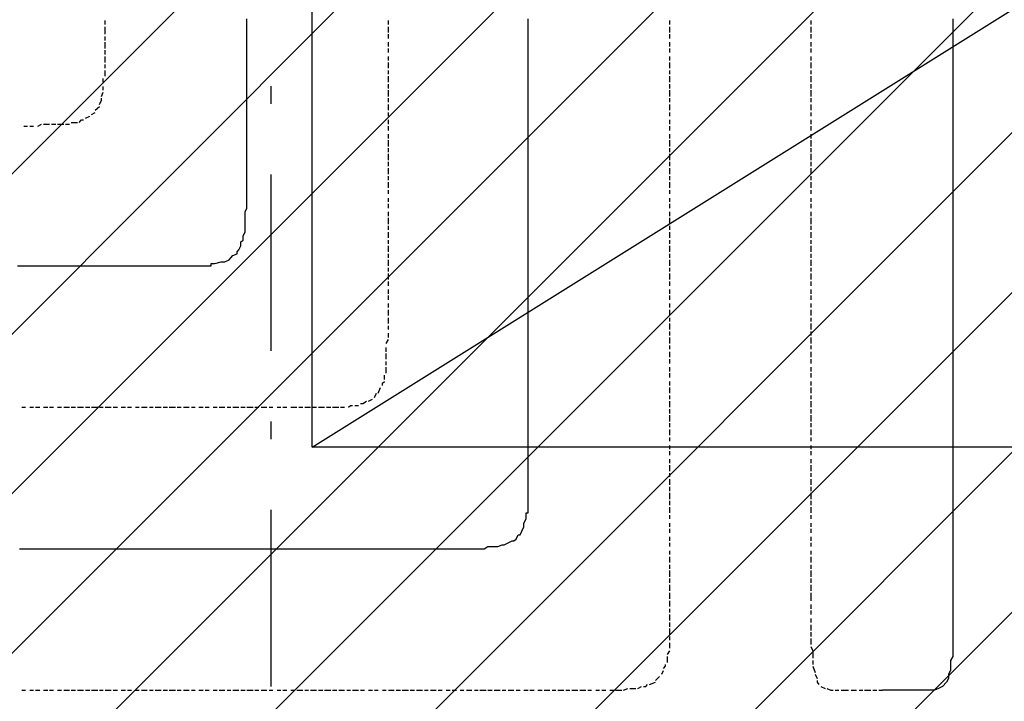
# Model space of a CAD drawing. Extents: x 997 to 109698, y 921 to 94021.
# Tile 126 of 256: x 29663 to 31754, y 8747 to 10195. Entities that reach past the tile are written whole.
import ezdxf

# ---------------------------------------------------------------- set-up
doc = ezdxf.new("R2010")
doc.units = 0
doc.header["$MEASUREMENT"] = 0
for name, color, linetype in [('12', 7, 'CONTINUOUS'), ('28', 7, 'CONTINUOUS'), ('39', 7, 'CONTINUOUS')]:
    doc.layers.add(name, color=color, linetype=linetype)

msp = doc.modelspace()

# ---------------------------------------------------------------- linework, layer by layer
at = {"layer": '12', "color": 5}
for p, q in [((29844.601607, 10184.953237), (29844.601607, 10192.953237)), ((30446.601607, 10184.953237), (30446.601607, 10192.953237)), ((31043.601607, 10184.953237), (31043.601607, 10192.953237)), ((31343.601607, 10192.953237), (31343.601607, 10184.953237)), ((29844.601607, 10171.953237), (29844.601607, 10179.953237)), ((29844.601607, 10163.953237), (29844.601607, 10171.953237)), ((30446.601607, 10167.953237), (30446.601607, 10179.953237)), ((30446.601607, 10154.953237), (30446.601607, 10163.953237)), ((31043.601607, 10167.953237), (31043.601607, 10179.953237)), ((31043.601607, 10154.953237), (31043.601607, 10163.953237)), ((31343.601607, 10179.953237), (31343.601607, 10167.953237)), ((31343.601607, 10163.953237), (31343.601607, 10154.953237)), ((29844.601607, 10150.953237), (29844.601607, 10158.953237)), ((29844.601607, 10133.953237), (29844.601607, 10146.953237)), ((30446.601607, 10137.953237), (30446.601607, 10146.953237)), ((31043.601607, 10137.953237), (31043.601607, 10146.953237)), ((31343.601607, 10146.953237), (31343.601607, 10137.953237)), ((29844.601607, 10120.953237), (29844.601607, 10129.953237)), ((30446.601607, 10124.953237), (30446.601607, 10133.953237)), ((31043.601607, 10124.953237), (31043.601607, 10133.953237)), ((31343.601607, 10133.953237), (31343.601607, 10124.953237)), ((29844.601607, 10103.953237), (29844.601607, 10116.953237)), ((30446.601607, 10107.953237), (30446.601607, 10116.953237)), ((30446.601607, 10091.953237), (30446.601607, 10103.953237)), ((31043.601607, 10107.953237), (31043.601607, 10116.953237)), ((31043.601607, 10091.953237), (31043.601607, 10103.953237)), ((31343.601607, 10116.953237), (31343.601607, 10107.953237)), ((31343.601607, 10103.953237), (31343.601607, 10091.953237)), ((29844.601607, 10091.953237), (29844.601607, 10099.953237)), ((29844.601607, 10074.953237), (29844.601607, 10086.953237)), ((30446.601607, 10078.953237), (30446.601607, 10086.953237)), ((31043.601607, 10078.953237), (31043.601607, 10086.953237)), ((31343.601607, 10086.953237), (31343.601607, 10078.953237)), ((29840.601607, 10061.953237), (29840.601607, 10069.953237)), ((30446.601607, 10061.953237), (30446.601607, 10074.953237)), ((31043.601607, 10061.953237), (31043.601607, 10074.953237)), ((31343.601607, 10074.953237), (31343.601607, 10061.953237)), ((29836.601607, 10031.953237), (29840.601607, 10040.953237)), ((29840.601607, 10044.953237), (29840.601607, 10052.953237)), ((30446.601607, 10048.953237), (30446.601607, 10057.953237)), ((30446.601607, 10031.953237), (30446.601607, 10044.953237)), ((31043.601607, 10048.953237), (31043.601607, 10057.953237)), ((31043.601607, 10031.953237), (31043.601607, 10044.953237)), ((31343.601607, 10057.953237), (31343.601607, 10048.953237)), ((31343.601607, 10044.953237), (31343.601607, 10031.953237)), ((30446.601607, 10019.953237), (30446.601607, 10027.953237)), ((31043.601607, 10019.953237), (31043.601607, 10027.953237)), ((31343.601607, 10027.953237), (31343.601607, 10019.953237)), ((29815.601607, 9993.953237), (29823.601607, 9997.953237)), ((29823.601607, 10002.953237), (29832.601607, 10010.953237)), ((30446.601607, 10002.953237), (30446.601607, 10014.953237)), ((30446.601607, 9989.953237), (30446.601607, 9997.953237)), ((31043.601607, 10002.953237), (31043.601607, 10014.953237)), ((31043.601607, 9989.953237), (31043.601607, 9997.953237)), ((31343.601607, 10014.953237), (31343.601607, 10002.953237)), ((31343.601607, 9997.953237), (31343.601607, 9989.953237)), ((29772.601607, 9976.953237), (29785.601607, 9976.953237)), ((29802.601607, 9985.953237), (29811.601607, 9989.953237)), ((30446.601607, 9972.953237), (30446.601607, 9981.953237)), ((31043.601607, 9972.953237), (31043.601607, 9981.953237)), ((31343.601607, 9981.953237), (31343.601607, 9972.953237)), ((29671.601607, 9968.953237), (29679.601607, 9968.953237)), ((29684.601607, 9968.953237), (29692.601607, 9968.953237)), ((29701.601607, 9968.953237), (29709.601607, 9972.953237)), ((29713.601607, 9972.953237), (29726.601607, 9972.953237)), ((29730.601607, 9972.953237), (29739.601607, 9972.953237)), ((29743.601607, 9972.953237), (29756.601607, 9972.953237)), ((29760.601607, 9972.953237), (29768.601607, 9972.953237)), ((30446.601607, 9959.953237), (30446.601607, 9968.953237)), ((31043.601607, 9959.953237), (31043.601607, 9968.953237)), ((31343.601607, 9968.953237), (31343.601607, 9959.953237)), ((30446.601607, 9942.953237), (30446.601607, 9951.953237)), ((30446.601607, 9925.953237), (30446.601607, 9938.953237)), ((31043.601607, 9942.953237), (31043.601607, 9951.953237)), ((31043.601607, 9925.953237), (31043.601607, 9938.953237)), ((31343.601607, 9951.953237), (31343.601607, 9942.953237)), ((31343.601607, 9938.953237), (31343.601607, 9925.953237)), ((30446.601607, 9913.953237), (30446.601607, 9921.953237)), ((31043.601607, 9913.953237), (31043.601607, 9921.953237)), ((31343.601607, 9921.953237), (31343.601607, 9913.953237)), ((30446.601607, 9896.953237), (30446.601607, 9909.953237)), ((30446.601607, 9883.953237), (30446.601607, 9892.953237)), ((31043.601607, 9896.953237), (31043.601607, 9909.953237)), ((31043.601607, 9883.953237), (31043.601607, 9892.953237)), ((31343.601607, 9909.953237), (31343.601607, 9896.953237)), ((31343.601607, 9892.953237), (31343.601607, 9883.953237)), ((30446.601607, 9866.953237), (30446.601607, 9879.953237)), ((31043.601607, 9866.953237), (31043.601607, 9879.953237)), ((31343.601607, 9879.953237), (31343.601607, 9866.953237)), ((30446.601607, 9853.953237), (30446.601607, 9862.953237)), ((30446.601607, 9837.953237), (30446.601607, 9849.953237)), ((31043.601607, 9853.953237), (31043.601607, 9862.953237)), ((31043.601607, 9837.953237), (31043.601607, 9849.953237)), ((31343.601607, 9862.953237), (31343.601607, 9853.953237)), ((31343.601607, 9849.953237), (31343.601607, 9837.953237)), ((30446.601607, 9824.953237), (30446.601607, 9832.953237)), ((31043.601607, 9824.953237), (31043.601607, 9832.953237)), ((31343.601607, 9832.953237), (31343.601607, 9824.953237)), ((30446.601607, 9807.953237), (30446.601607, 9815.953237)), ((31043.601607, 9807.953237), (31043.601607, 9815.953237)), ((31343.601607, 9815.953237), (31343.601607, 9807.953237)), ((30446.601607, 9794.953237), (30446.601607, 9803.953237)), ((30446.601607, 9777.953237), (30446.601607, 9786.953237)), ((31043.601607, 9794.953237), (31043.601607, 9803.953237)), ((31043.601607, 9777.953237), (31043.601607, 9786.953237)), ((31343.601607, 9803.953237), (31343.601607, 9794.953237)), ((31343.601607, 9786.953237), (31343.601607, 9777.953237)), ((30446.601607, 9760.953237), (30446.601607, 9773.953237)), ((31043.601607, 9760.953237), (31043.601607, 9773.953237)), ((31343.601607, 9773.953237), (31343.601607, 9760.953237)), ((30446.601607, 9748.953237), (30446.601607, 9756.953237)), ((31043.601607, 9748.953237), (31043.601607, 9756.953237)), ((31343.601607, 9756.953237), (31343.601607, 9748.953237)), ((30446.601607, 9731.953237), (30446.601607, 9743.953237)), ((30446.601607, 9718.953237), (30446.601607, 9726.953237)), ((31043.601607, 9731.953237), (31043.601607, 9743.953237)), ((31043.601607, 9718.953237), (31043.601607, 9726.953237)), ((31343.601607, 9743.953237), (31343.601607, 9731.953237)), ((31343.601607, 9726.953237), (31343.601607, 9718.953237)), ((30446.601607, 9701.953237), (30446.601607, 9714.953237)), ((31043.601607, 9701.953237), (31043.601607, 9714.953237)), ((31343.601607, 9714.953237), (31343.601607, 9701.953237)), ((30446.601607, 9688.953237), (30446.601607, 9697.953237)), ((30446.601607, 9671.953237), (30446.601607, 9684.953237)), ((31043.601607, 9688.953237), (31043.601607, 9697.953237)), ((31043.601607, 9671.953237), (31043.601607, 9684.953237)), ((31343.601607, 9697.953237), (31343.601607, 9688.953237)), ((31343.601607, 9684.953237), (31343.601607, 9671.953237)), ((30446.601607, 9659.953237), (30446.601607, 9667.953237)), ((31043.601607, 9659.953237), (31043.601607, 9667.953237)), ((31343.601607, 9667.953237), (31343.601607, 9659.953237)), ((30446.601607, 9642.953237), (30446.601607, 9655.953237)), ((31043.601607, 9642.953237), (31043.601607, 9655.953237)), ((31343.601607, 9655.953237), (31343.601607, 9642.953237)), ((30446.601607, 9629.953237), (30446.601607, 9638.953237)), ((30446.601607, 9612.953237), (30446.601607, 9621.953237)), ((31043.601607, 9629.953237), (31043.601607, 9638.953237)), ((31043.601607, 9612.953237), (31043.601607, 9621.953237)), ((31343.601607, 9638.953237), (31343.601607, 9629.953237)), ((31343.601607, 9621.953237), (31343.601607, 9612.953237)), ((30446.601607, 9599.953237), (30446.601607, 9608.953237)), ((31043.601607, 9599.953237), (31043.601607, 9608.953237)), ((31343.601607, 9608.953237), (31343.601607, 9599.953237)), ((30446.601607, 9583.953237), (30446.601607, 9591.953237)), ((30446.601607, 9570.953237), (30446.601607, 9578.953237)), ((31043.601607, 9583.953237), (31043.601607, 9591.953237)), ((31043.601607, 9566.953237), (31043.601607, 9578.953237)), ((31343.601607, 9591.953237), (31343.601607, 9583.953237)), ((31343.601607, 9578.953237), (31343.601607, 9566.953237)), ((30446.601607, 9566.953237), (30446.601607, 9570.953237)), ((30446.601607, 9549.953237), (30446.601607, 9561.953237)), ((31043.601607, 9553.953237), (31043.601607, 9561.953237)), ((31343.601607, 9561.953237), (31343.601607, 9553.953237)), ((30446.601607, 9536.953237), (30446.601607, 9544.953237)), ((31043.601607, 9536.953237), (31043.601607, 9549.953237)), ((31343.601607, 9549.953237), (31343.601607, 9536.953237)), ((30441.601607, 9506.953237), (30446.601607, 9515.953237)), ((30446.601607, 9519.953237), (30446.601607, 9528.953237)), ((31043.601607, 9523.953237), (31043.601607, 9532.953237)), ((31043.601607, 9506.953237), (31043.601607, 9519.953237)), ((31343.601607, 9532.953237), (31343.601607, 9523.953237)), ((31343.601607, 9519.953237), (31343.601607, 9506.953237)), ((30441.601607, 9489.953237), (30441.601607, 9498.953237)), ((31043.601607, 9494.953237), (31043.601607, 9502.953237)), ((31343.601607, 9502.953237), (31343.601607, 9494.953237)), ((30441.601607, 9473.953237), (30441.601607, 9485.953237)), ((31043.601607, 9477.953237), (31043.601607, 9489.953237)), ((31043.601607, 9464.953237), (31043.601607, 9473.953237)), ((31343.601607, 9489.953237), (31343.601607, 9477.953237)), ((31343.601607, 9473.953237), (31343.601607, 9464.953237)), ((30441.601607, 9460.953237), (30441.601607, 9468.953237)), ((30441.601607, 9443.953237), (30441.601607, 9456.953237)), ((31043.601607, 9447.953237), (31043.601607, 9456.953237)), ((31343.601607, 9456.953237), (31343.601607, 9447.953237)), ((30437.601607, 9430.953237), (30437.601607, 9439.953237)), ((31043.601607, 9434.953237), (31043.601607, 9443.953237)), ((31343.601607, 9443.953237), (31343.601607, 9434.953237)), ((30424.601607, 9401.953237), (30429.601607, 9413.953237)), ((31043.601607, 9417.953237), (31043.601607, 9426.953237)), ((31043.601607, 9401.953237), (31043.601607, 9413.953237)), ((31343.601607, 9426.953237), (31343.601607, 9417.953237)), ((31343.601607, 9413.953237), (31343.601607, 9401.953237)), ((30416.601607, 9392.953237), (30420.601607, 9401.953237)), ((31043.601607, 9388.953237), (31043.601607, 9396.953237)), ((31343.601607, 9396.953237), (31343.601607, 9388.953237)), ((29667.601607, 9371.953237), (29675.601607, 9371.953237)), ((29684.601607, 9371.953237), (29692.601607, 9371.953237)), ((29696.601607, 9371.953237), (29705.601607, 9371.953237)), ((29713.601607, 9371.953237), (29722.601607, 9371.953237)), ((29726.601607, 9371.953237), (29734.601607, 9371.953237)), ((29743.601607, 9371.953237), (29751.601607, 9371.953237)), ((29756.601607, 9371.953237), (29768.601607, 9371.953237)), ((29772.601607, 9371.953237), (29781.601607, 9371.953237)), ((29785.601607, 9371.953237), (29798.601607, 9371.953237)), ((29802.601607, 9371.953237), (29811.601607, 9371.953237)), ((29815.601607, 9371.953237), (29828.601607, 9371.953237)), ((29832.601607, 9371.953237), (29840.601607, 9371.953237)), ((29844.601607, 9371.953237), (29857.601607, 9371.953237)), ((29861.601607, 9371.953237), (29870.601607, 9371.953237)), ((29878.601607, 9371.953237), (29887.601607, 9371.953237)), ((29891.601607, 9371.953237), (29900.601607, 9371.953237)), ((29908.601607, 9371.953237), (29916.601607, 9371.953237)), ((29921.601607, 9371.953237), (29933.601607, 9371.953237)), ((29938.601607, 9371.953237), (29946.601607, 9371.953237)), ((29950.601607, 9371.953237), (29963.601607, 9371.953237)), ((29967.601607, 9371.953237), (29976.601607, 9371.953237)), ((29980.601607, 9371.953237), (29993.601607, 9371.953237)), ((29997.601607, 9371.953237), (30005.601607, 9371.953237)), ((30010.601607, 9371.953237), (30022.601607, 9371.953237)), ((30027.601607, 9371.953237), (30035.601607, 9371.953237)), ((30043.601607, 9371.953237), (30052.601607, 9371.953237)), ((30056.601607, 9371.953237), (30065.601607, 9371.953237)), ((30073.601607, 9371.953237), (30082.601607, 9371.953237)), ((30086.601607, 9371.953237), (30098.601607, 9371.953237)), ((30103.601607, 9371.953237), (30111.601607, 9371.953237)), ((30115.601607, 9371.953237), (30128.601607, 9371.953237)), ((30132.601607, 9371.953237), (30141.601607, 9371.953237)), ((30145.601607, 9371.953237), (30158.601607, 9371.953237)), ((30162.601607, 9371.953237), (30170.601607, 9371.953237)), ((30175.601607, 9371.953237), (30187.601607, 9371.953237)), ((30192.601607, 9371.953237), (30200.601607, 9371.953237)), ((30209.601607, 9371.953237), (30217.601607, 9371.953237)), ((30221.601607, 9371.953237), (30230.601607, 9371.953237)), ((30238.601607, 9371.953237), (30242.601607, 9371.953237)), ((30242.601607, 9371.953237), (30251.601607, 9371.953237)), ((30255.601607, 9371.953237), (30264.601607, 9371.953237)), ((30268.601607, 9371.953237), (30280.601607, 9371.953237)), ((30285.601607, 9371.953237), (30293.601607, 9371.953237)), ((30297.601607, 9371.953237), (30310.601607, 9371.953237)), ((30314.601607, 9371.953237), (30323.601607, 9371.953237)), ((30327.601607, 9371.953237), (30340.601607, 9371.953237)), ((30344.601607, 9371.953237), (30352.601607, 9371.953237)), ((30374.601607, 9375.953237), (30382.601607, 9375.953237)), ((30403.601607, 9384.953237), (30412.601607, 9388.953237)), ((31043.601607, 9371.953237), (31043.601607, 9384.953237)), ((31343.601607, 9384.953237), (31343.601607, 9371.953237)), ((31043.601607, 9358.953237), (31043.601607, 9367.953237)), ((31043.601607, 9341.953237), (31043.601607, 9354.953237)), ((31343.601607, 9367.953237), (31343.601607, 9358.953237)), ((31343.601607, 9354.953237), (31343.601607, 9341.953237)), ((31043.601607, 9329.953237), (31043.601607, 9337.953237)), ((31343.601607, 9337.953237), (31343.601607, 9329.953237)), ((31043.601607, 9312.953237), (31043.601607, 9324.953237)), ((31043.601607, 9299.953237), (31043.601607, 9307.953237)), ((31343.601607, 9324.953237), (31343.601607, 9312.953237)), ((31343.601607, 9307.953237), (31343.601607, 9299.953237)), ((31043.601607, 9282.953237), (31043.601607, 9290.953237)), ((31343.601607, 9290.953237), (31343.601607, 9282.953237)), ((31043.601607, 9269.953237), (31043.601607, 9278.953237)), ((31343.601607, 9278.953237), (31343.601607, 9269.953237)), ((31043.601607, 9252.953237), (31043.601607, 9261.953237)), ((31043.601607, 9235.953237), (31043.601607, 9248.953237)), ((31343.601607, 9261.953237), (31343.601607, 9252.953237)), ((31343.601607, 9248.953237), (31343.601607, 9235.953237)), ((31043.601607, 9223.953237), (31043.601607, 9231.953237)), ((31343.601607, 9231.953237), (31343.601607, 9223.953237)), ((31043.601607, 9206.953237), (31043.601607, 9218.953237)), ((31043.601607, 9193.953237), (31043.601607, 9202.953237)), ((31343.601607, 9218.953237), (31343.601607, 9206.953237)), ((31343.601607, 9202.953237), (31343.601607, 9193.953237)), ((31043.601607, 9176.953237), (31043.601607, 9189.953237)), ((31343.601607, 9189.953237), (31343.601607, 9176.953237)), ((31043.601607, 9163.953237), (31043.601607, 9172.953237)), ((31043.601607, 9147.953237), (31043.601607, 9159.953237)), ((31343.601607, 9172.953237), (31343.601607, 9163.953237)), ((31343.601607, 9159.953237), (31343.601607, 9147.953237)), ((31043.601607, 9134.953237), (31043.601607, 9142.953237)), ((31343.601607, 9142.953237), (31343.601607, 9134.953237)), ((31043.601607, 9117.953237), (31043.601607, 9125.953237)), ((31343.601607, 9125.953237), (31343.601607, 9117.953237)), ((31043.601607, 9104.953237), (31043.601607, 9113.953237)), ((31043.601607, 9087.953237), (31043.601607, 9096.953237)), ((31343.601607, 9113.953237), (31343.601607, 9104.953237)), ((31343.601607, 9096.953237), (31343.601607, 9087.953237)), ((31043.601607, 9075.953237), (31043.601607, 9083.953237)), ((31343.601607, 9083.953237), (31343.601607, 9075.953237)), ((31043.601607, 9058.953237), (31043.601607, 9066.953237)), ((31343.601607, 9066.953237), (31343.601607, 9058.953237)), ((31043.601607, 9041.953237), (31043.601607, 9053.953237)), ((31043.601607, 9028.953237), (31043.601607, 9036.953237)), ((31343.601607, 9053.953237), (31343.601607, 9041.953237)), ((31343.601607, 9036.953237), (31343.601607, 9028.953237)), ((31043.601607, 9011.953237), (31043.601607, 9024.953237)), ((31343.601607, 9024.953237), (31343.601607, 9011.953237)), ((31043.601607, 8998.953237), (31043.601607, 9007.953237)), ((31043.601607, 8981.953237), (31043.601607, 8994.953237)), ((31343.601607, 9007.953237), (31343.601607, 8998.953237)), ((31343.601607, 8994.953237), (31343.601607, 8981.953237)), ((31043.601607, 8969.953237), (31043.601607, 8977.953237)), ((31343.601607, 8977.953237), (31343.601607, 8969.953237)), ((31043.601607, 8964.953237), (31043.601607, 8969.953237)), ((31043.601607, 8948.953237), (31043.601607, 8960.953237)), ((31343.601607, 8969.953237), (31343.601607, 8960.953237)), ((31343.601607, 8952.953237), (31343.601607, 8943.953237)), ((31043.601607, 8935.953237), (31043.601607, 8943.953237)), ((31043.601607, 8918.953237), (31043.601607, 8931.953237)), ((31343.601607, 8939.953237), (31343.601607, 8931.953237)), ((31043.601607, 8905.953237), (31043.601607, 8914.953237)), ((31343.601607, 8922.953237), (31343.601607, 8914.953237)), ((31343.601607, 8909.953237), (31343.601607, 8897.953237)), ((31043.601607, 8888.953237), (31043.601607, 8901.953237)), ((31343.601607, 8893.953237), (31343.601607, 8884.953237)), ((31043.601607, 8876.953237), (31043.601607, 8884.953237)), ((31043.601607, 8859.953237), (31043.601607, 8871.953237)), ((31343.601607, 8880.953237), (31343.601607, 8867.953237)), ((31038.601607, 8846.953237), (31043.601607, 8854.953237)), ((31343.601607, 8863.953237), (31347.601607, 8854.953237)), ((31347.601607, 8850.953237), (31347.601607, 8838.953237)), ((31038.601607, 8829.953237), (31038.601607, 8842.953237)), ((31347.601607, 8833.953237), (31347.601607, 8825.953237)), ((31026.601607, 8804.953237), (31030.601607, 8812.953237)), ((31347.601607, 8821.953237), (31352.601607, 8808.953237)), ((31352.601607, 8804.953237), (31356.601607, 8795.953237)), ((31000.601607, 8782.953237), (31013.601607, 8787.953237)), ((31013.601607, 8791.953237), (31021.601607, 8799.953237)), ((29667.601607, 8770.953237), (29675.601607, 8770.953237)), ((29684.601607, 8770.953237), (29692.601607, 8770.953237)), ((29696.601607, 8770.953237), (29705.601607, 8770.953237)), ((29713.601607, 8770.953237), (29722.601607, 8770.953237)), ((29726.601607, 8770.953237), (29734.601607, 8770.953237)), ((29743.601607, 8770.953237), (29751.601607, 8770.953237)), ((29756.601607, 8770.953237), (29768.601607, 8770.953237)), ((29772.601607, 8770.953237), (29781.601607, 8770.953237)), ((29785.601607, 8770.953237), (29798.601607, 8770.953237)), ((29802.601607, 8770.953237), (29811.601607, 8770.953237)), ((29815.601607, 8770.953237), (29828.601607, 8770.953237)), ((29832.601607, 8770.953237), (29840.601607, 8770.953237)), ((29844.601607, 8770.953237), (29857.601607, 8770.953237)), ((29861.601607, 8770.953237), (29870.601607, 8770.953237)), ((29878.601607, 8770.953237), (29887.601607, 8770.953237)), ((29891.601607, 8770.953237), (29900.601607, 8770.953237)), ((29908.601607, 8770.953237), (29916.601607, 8770.953237)), ((29921.601607, 8770.953237), (29933.601607, 8770.953237)), ((29938.601607, 8770.953237), (29946.601607, 8770.953237)), ((29950.601607, 8770.953237), (29963.601607, 8770.953237)), ((29967.601607, 8770.953237), (29976.601607, 8770.953237)), ((29980.601607, 8770.953237), (29993.601607, 8770.953237)), ((29997.601607, 8770.953237), (30005.601607, 8770.953237)), ((30010.601607, 8770.953237), (30022.601607, 8770.953237)), ((30027.601607, 8770.953237), (30035.601607, 8770.953237)), ((30043.601607, 8770.953237), (30052.601607, 8770.953237)), ((30056.601607, 8770.953237), (30065.601607, 8770.953237)), ((30073.601607, 8770.953237), (30082.601607, 8770.953237)), ((30086.601607, 8770.953237), (30098.601607, 8770.953237)), ((30103.601607, 8770.953237), (30111.601607, 8770.953237)), ((30115.601607, 8770.953237), (30128.601607, 8770.953237)), ((30132.601607, 8770.953237), (30141.601607, 8770.953237)), ((30145.601607, 8770.953237), (30158.601607, 8770.953237)), ((30162.601607, 8770.953237), (30170.601607, 8770.953237)), ((30175.601607, 8770.953237), (30187.601607, 8770.953237)), ((30192.601607, 8770.953237), (30200.601607, 8770.953237)), ((30209.601607, 8770.953237), (30217.601607, 8770.953237)), ((30221.601607, 8770.953237), (30230.601607, 8770.953237)), ((30238.601607, 8770.953237), (30247.601607, 8770.953237)), ((30251.601607, 8770.953237), (30264.601607, 8770.953237)), ((30268.601607, 8770.953237), (30276.601607, 8770.953237)), ((30280.601607, 8770.953237), (30293.601607, 8770.953237)), ((30297.601607, 8770.953237), (30306.601607, 8770.953237)), ((30310.601607, 8770.953237), (30323.601607, 8770.953237)), ((30327.601607, 8770.953237), (30336.601607, 8770.953237)), ((30340.601607, 8770.953237), (30352.601607, 8770.953237)), ((30357.601607, 8770.953237), (30365.601607, 8770.953237)), ((30369.601607, 8770.953237), (30382.601607, 8770.953237)), ((30386.601607, 8770.953237), (30395.601607, 8770.953237)), ((30403.601607, 8770.953237), (30412.601607, 8770.953237)), ((30416.601607, 8770.953237), (30424.601607, 8770.953237)), ((30433.601607, 8770.953237), (30441.601607, 8770.953237)), ((30446.601607, 8770.953237), (30458.601607, 8770.953237)), ((30462.601607, 8770.953237), (30471.601607, 8770.953237)), ((30475.601607, 8770.953237), (30488.601607, 8770.953237)), ((30492.601607, 8770.953237), (30501.601607, 8770.953237)), ((30505.601607, 8770.953237), (30518.601607, 8770.953237)), ((30522.601607, 8770.953237), (30530.601607, 8770.953237)), ((30535.601607, 8770.953237), (30547.601607, 8770.953237)), ((30551.601607, 8770.953237), (30560.601607, 8770.953237)), ((30568.601607, 8770.953237), (30577.601607, 8770.953237)), ((30581.601607, 8770.953237), (30590.601607, 8770.953237)), ((30598.601607, 8770.953237), (30606.601607, 8770.953237)), ((30611.601607, 8770.953237), (30623.601607, 8770.953237)), ((30628.601607, 8770.953237), (30636.601607, 8770.953237)), ((30640.601607, 8770.953237), (30653.601607, 8770.953237)), ((30657.601607, 8770.953237), (30666.601607, 8770.953237)), ((30670.601607, 8770.953237), (30683.601607, 8770.953237)), ((30687.601607, 8770.953237), (30695.601607, 8770.953237)), ((30700.601607, 8770.953237), (30712.601607, 8770.953237)), ((30717.601607, 8770.953237), (30725.601607, 8770.953237)), ((30733.601607, 8770.953237), (30742.601607, 8770.953237)), ((30746.601607, 8770.953237), (30755.601607, 8770.953237)), ((30763.601607, 8770.953237), (30772.601607, 8770.953237)), ((30776.601607, 8770.953237), (30788.601607, 8770.953237)), ((30793.601607, 8770.953237), (30801.601607, 8770.953237)), ((30805.601607, 8770.953237), (30818.601607, 8770.953237)), ((30822.601607, 8770.953237), (30831.601607, 8770.953237)), ((30835.601607, 8770.953237), (30844.601607, 8770.953237)), ((30844.601607, 8770.953237), (30848.601607, 8770.953237)), ((30852.601607, 8770.953237), (30865.601607, 8770.953237)), ((30869.601607, 8770.953237), (30877.601607, 8770.953237)), ((30886.601607, 8770.953237), (30894.601607, 8770.953237)), ((30899.601607, 8770.953237), (30907.601607, 8770.953237)), ((30916.601607, 8770.953237), (30924.601607, 8770.953237)), ((30928.601607, 8770.953237), (30941.601607, 8770.953237)), ((30945.601607, 8770.953237), (30954.601607, 8774.953237)), ((30958.601607, 8774.953237), (30971.601607, 8774.953237)), ((30975.601607, 8774.953237), (30983.601607, 8778.953237)), ((31364.601607, 8778.953237), (31373.601607, 8774.953237)), ((31394.601607, 8770.953237), (31402.601607, 8770.953237)), ((31407.601607, 8770.953237), (31419.601607, 8770.953237)), ((31419.601607, 8770.953237), (31423.601607, 8770.953237)), ((31428.601607, 8770.953237), (31440.601607, 8770.953237)), ((31445.601607, 8770.953237), (31453.601607, 8770.953237)), ((31457.601607, 8770.953237), (31470.601607, 8770.953237)), ((31474.601607, 8770.953237), (31483.601607, 8770.953237)), ((31487.601607, 8770.953237), (31495.601607, 8770.953237))]:
    msp.add_line(p, q, dxfattribs=at)
at = {"layer": '12', "color": 1}
for p, q in [((30145.601607, 10184.953237), (30145.601607, 10196.953237)), ((30145.601607, 10175.953237), (30145.601607, 10184.953237)), ((30742.601607, 10184.953237), (30742.601607, 10196.953237)), ((30742.601607, 10175.953237), (30742.601607, 10184.953237)), ((31644.601607, 10196.953237), (31644.601607, 10184.953237)), ((31644.601607, 10184.953237), (31644.601607, 10175.953237)), ((30145.601607, 10167.953237), (30145.601607, 10175.953237)), ((30145.601607, 10154.953237), (30145.601607, 10167.953237)), ((30742.601607, 10167.953237), (30742.601607, 10175.953237)), ((30742.601607, 10154.953237), (30742.601607, 10167.953237)), ((31644.601607, 10175.953237), (31644.601607, 10167.953237)), ((31644.601607, 10167.953237), (31644.601607, 10154.953237)), ((30145.601607, 10146.953237), (30145.601607, 10154.953237)), ((30145.601607, 10133.953237), (30145.601607, 10146.953237)), ((30742.601607, 10146.953237), (30742.601607, 10154.953237)), ((30742.601607, 10133.953237), (30742.601607, 10146.953237)), ((31644.601607, 10154.953237), (31644.601607, 10146.953237)), ((31644.601607, 10146.953237), (31644.601607, 10133.953237)), ((30145.601607, 10124.953237), (30145.601607, 10133.953237)), ((30145.601607, 10116.953237), (30145.601607, 10124.953237)), ((30742.601607, 10124.953237), (30742.601607, 10133.953237)), ((30742.601607, 10116.953237), (30742.601607, 10124.953237)), ((31644.601607, 10133.953237), (31644.601607, 10124.953237)), ((31644.601607, 10124.953237), (31644.601607, 10116.953237)), ((30145.601607, 10103.953237), (30145.601607, 10116.953237)), ((30145.601607, 10095.953237), (30145.601607, 10103.953237)), ((30742.601607, 10103.953237), (30742.601607, 10116.953237)), ((30742.601607, 10095.953237), (30742.601607, 10103.953237)), ((31644.601607, 10116.953237), (31644.601607, 10103.953237)), ((31644.601607, 10103.953237), (31644.601607, 10095.953237)), ((30145.601607, 10086.953237), (30145.601607, 10095.953237)), ((30145.601607, 10074.953237), (30145.601607, 10086.953237)), ((30742.601607, 10086.953237), (30742.601607, 10095.953237)), ((30742.601607, 10074.953237), (30742.601607, 10086.953237)), ((31644.601607, 10095.953237), (31644.601607, 10086.953237)), ((31644.601607, 10086.953237), (31644.601607, 10074.953237)), ((30145.601607, 10065.953237), (30145.601607, 10074.953237)), ((30145.601607, 10057.953237), (30145.601607, 10065.953237)), ((30742.601607, 10065.953237), (30742.601607, 10074.953237)), ((30742.601607, 10057.953237), (30742.601607, 10065.953237)), ((31644.601607, 10074.953237), (31644.601607, 10065.953237)), ((31644.601607, 10065.953237), (31644.601607, 10057.953237)), ((30145.601607, 10044.953237), (30145.601607, 10057.953237)), ((30145.601607, 10036.953237), (30145.601607, 10044.953237)), ((30742.601607, 10044.953237), (30742.601607, 10057.953237)), ((30742.601607, 10036.953237), (30742.601607, 10044.953237)), ((31644.601607, 10057.953237), (31644.601607, 10044.953237)), ((31644.601607, 10044.953237), (31644.601607, 10036.953237)), ((30145.601607, 10023.953237), (30145.601607, 10036.953237)), ((30145.601607, 10014.953237), (30145.601607, 10023.953237)), ((30742.601607, 10023.953237), (30742.601607, 10036.953237)), ((30742.601607, 10014.953237), (30742.601607, 10023.953237)), ((31644.601607, 10036.953237), (31644.601607, 10023.953237)), ((31644.601607, 10023.953237), (31644.601607, 10014.953237)), ((30145.601607, 10006.953237), (30145.601607, 10014.953237)), ((30145.601607, 9993.953237), (30145.601607, 10006.953237)), ((30742.601607, 10006.953237), (30742.601607, 10014.953237)), ((30742.601607, 9993.953237), (30742.601607, 10006.953237)), ((31644.601607, 10014.953237), (31644.601607, 10006.953237)), ((31644.601607, 10006.953237), (31644.601607, 9993.953237)), ((30145.601607, 9985.953237), (30145.601607, 9993.953237)), ((30145.601607, 9976.953237), (30145.601607, 9985.953237)), ((30145.601607, 9964.953237), (30145.601607, 9976.953237)), ((30742.601607, 9985.953237), (30742.601607, 9993.953237)), ((30742.601607, 9976.953237), (30742.601607, 9985.953237)), ((30742.601607, 9964.953237), (30742.601607, 9976.953237)), ((31644.601607, 9993.953237), (31644.601607, 9985.953237)), ((31644.601607, 9985.953237), (31644.601607, 9976.953237)), ((31644.601607, 9976.953237), (31644.601607, 9964.953237)), ((30145.601607, 9955.953237), (30145.601607, 9964.953237)), ((30145.601607, 9947.953237), (30145.601607, 9955.953237)), ((30742.601607, 9955.953237), (30742.601607, 9964.953237)), ((30742.601607, 9947.953237), (30742.601607, 9955.953237)), ((31644.601607, 9964.953237), (31644.601607, 9955.953237)), ((31644.601607, 9955.953237), (31644.601607, 9947.953237)), ((30145.601607, 9934.953237), (30145.601607, 9947.953237)), ((30145.601607, 9925.953237), (30145.601607, 9934.953237)), ((30742.601607, 9934.953237), (30742.601607, 9947.953237)), ((30742.601607, 9925.953237), (30742.601607, 9934.953237)), ((31644.601607, 9947.953237), (31644.601607, 9934.953237)), ((31644.601607, 9934.953237), (31644.601607, 9925.953237)), ((30145.601607, 9917.953237), (30145.601607, 9925.953237)), ((30145.601607, 9904.953237), (30145.601607, 9917.953237)), ((30742.601607, 9917.953237), (30742.601607, 9925.953237)), ((30742.601607, 9904.953237), (30742.601607, 9917.953237)), ((31644.601607, 9925.953237), (31644.601607, 9917.953237)), ((31644.601607, 9917.953237), (31644.601607, 9904.953237)), ((30145.601607, 9896.953237), (30145.601607, 9904.953237)), ((30145.601607, 9883.953237), (30145.601607, 9896.953237)), ((30742.601607, 9896.953237), (30742.601607, 9904.953237)), ((30742.601607, 9883.953237), (30742.601607, 9896.953237)), ((31644.601607, 9904.953237), (31644.601607, 9896.953237)), ((31644.601607, 9896.953237), (31644.601607, 9883.953237)), ((30145.601607, 9875.953237), (30145.601607, 9883.953237)), ((30145.601607, 9870.953237), (30145.601607, 9875.953237)), ((30145.601607, 9866.953237), (30145.601607, 9870.953237)), ((30742.601607, 9875.953237), (30742.601607, 9883.953237)), ((30742.601607, 9866.953237), (30742.601607, 9875.953237)), ((31644.601607, 9883.953237), (31644.601607, 9875.953237)), ((31644.601607, 9875.953237), (31644.601607, 9866.953237)), ((30145.601607, 9853.953237), (30145.601607, 9866.953237)), ((30145.601607, 9845.953237), (30145.601607, 9853.953237)), ((30742.601607, 9853.953237), (30742.601607, 9866.953237)), ((30742.601607, 9845.953237), (30742.601607, 9853.953237)), ((31644.601607, 9866.953237), (31644.601607, 9853.953237)), ((31644.601607, 9853.953237), (31644.601607, 9845.953237)), ((30145.601607, 9832.953237), (30145.601607, 9845.953237)), ((30145.601607, 9824.953237), (30145.601607, 9832.953237)), ((30742.601607, 9837.953237), (30742.601607, 9845.953237)), ((30742.601607, 9824.953237), (30742.601607, 9837.953237)), ((31644.601607, 9845.953237), (31644.601607, 9837.953237)), ((31644.601607, 9837.953237), (31644.601607, 9824.953237)), ((30145.601607, 9815.953237), (30145.601607, 9824.953237)), ((30145.601607, 9803.953237), (30145.601607, 9815.953237)), ((30742.601607, 9815.953237), (30742.601607, 9824.953237)), ((30742.601607, 9807.953237), (30742.601607, 9815.953237)), ((30742.601607, 9794.953237), (30742.601607, 9807.953237)), ((31644.601607, 9824.953237), (31644.601607, 9815.953237)), ((31644.601607, 9815.953237), (31644.601607, 9807.953237)), ((31644.601607, 9807.953237), (31644.601607, 9794.953237)), ((30141.601607, 9786.953237), (30145.601607, 9794.953237)), ((30141.601607, 9773.953237), (30141.601607, 9786.953237)), ((30145.601607, 9794.953237), (30145.601607, 9803.953237)), ((30742.601607, 9786.953237), (30742.601607, 9794.953237)), ((30742.601607, 9773.953237), (30742.601607, 9786.953237)), ((31644.601607, 9794.953237), (31644.601607, 9786.953237)), ((31644.601607, 9786.953237), (31644.601607, 9773.953237)), ((30141.601607, 9765.953237), (30141.601607, 9773.953237)), ((30141.601607, 9756.953237), (30141.601607, 9765.953237)), ((30742.601607, 9765.953237), (30742.601607, 9773.953237)), ((30742.601607, 9756.953237), (30742.601607, 9765.953237)), ((31644.601607, 9773.953237), (31644.601607, 9765.953237)), ((31644.601607, 9765.953237), (31644.601607, 9756.953237)), ((30141.601607, 9743.953237), (30141.601607, 9756.953237)), ((30742.601607, 9743.953237), (30742.601607, 9756.953237)), ((31644.601607, 9756.953237), (31644.601607, 9743.953237)), ((30137.601607, 9735.953237), (30141.601607, 9743.953237)), ((30137.601607, 9726.953237), (30137.601607, 9735.953237)), ((30742.601607, 9735.953237), (30742.601607, 9743.953237)), ((30742.601607, 9726.953237), (30742.601607, 9735.953237)), ((30742.601607, 9714.953237), (30742.601607, 9726.953237)), ((31644.601607, 9743.953237), (31644.601607, 9735.953237)), ((31644.601607, 9735.953237), (31644.601607, 9726.953237)), ((31644.601607, 9726.953237), (31644.601607, 9714.953237)), ((30128.601607, 9705.953237), (30132.601607, 9714.953237)), ((30742.601607, 9705.953237), (30742.601607, 9714.953237)), ((30742.601607, 9697.953237), (30742.601607, 9705.953237)), ((31644.601607, 9714.953237), (31644.601607, 9705.953237)), ((31644.601607, 9705.953237), (31644.601607, 9697.953237)), ((30098.601607, 9680.953237), (30107.601607, 9684.953237)), ((30115.601607, 9693.953237), (30124.601607, 9697.953237)), ((30742.601607, 9684.953237), (30742.601607, 9697.953237)), ((30742.601607, 9676.953237), (30742.601607, 9684.953237)), ((31644.601607, 9697.953237), (31644.601607, 9684.953237)), ((31644.601607, 9684.953237), (31644.601607, 9676.953237)), ((29658.601607, 9671.953237), (29671.601607, 9671.953237)), ((29671.601607, 9671.953237), (29679.601607, 9671.953237)), ((29679.601607, 9671.953237), (29688.601607, 9671.953237)), ((29688.601607, 9671.953237), (29701.601607, 9671.953237)), ((29701.601607, 9671.953237), (29709.601607, 9671.953237)), ((29709.601607, 9671.953237), (29717.601607, 9671.953237)), ((29717.601607, 9671.953237), (29730.601607, 9671.953237)), ((29730.601607, 9671.953237), (29739.601607, 9671.953237)), ((29739.601607, 9671.953237), (29747.601607, 9671.953237)), ((29747.601607, 9671.953237), (29760.601607, 9671.953237)), ((29760.601607, 9671.953237), (29768.601607, 9671.953237)), ((29768.601607, 9671.953237), (29781.601607, 9671.953237)), ((29781.601607, 9671.953237), (29789.601607, 9671.953237)), ((29789.601607, 9671.953237), (29798.601607, 9671.953237)), ((29798.601607, 9671.953237), (29811.601607, 9671.953237)), ((29811.601607, 9671.953237), (29819.601607, 9671.953237)), ((29819.601607, 9671.953237), (29828.601607, 9671.953237)), ((29828.601607, 9671.953237), (29840.601607, 9671.953237)), ((29840.601607, 9671.953237), (29849.601607, 9671.953237)), ((29849.601607, 9671.953237), (29857.601607, 9671.953237)), ((29857.601607, 9671.953237), (29870.601607, 9671.953237)), ((29870.601607, 9671.953237), (29878.601607, 9671.953237)), ((29878.601607, 9671.953237), (29891.601607, 9671.953237)), ((29891.601607, 9671.953237), (29900.601607, 9671.953237)), ((29900.601607, 9671.953237), (29908.601607, 9671.953237)), ((29908.601607, 9671.953237), (29921.601607, 9671.953237)), ((29921.601607, 9671.953237), (29929.601607, 9671.953237)), ((29929.601607, 9671.953237), (29938.601607, 9671.953237)), ((29938.601607, 9671.953237), (29946.601607, 9671.953237)), ((29946.601607, 9671.953237), (29950.601607, 9671.953237)), ((29950.601607, 9671.953237), (29959.601607, 9671.953237)), ((29959.601607, 9671.953237), (29967.601607, 9671.953237)), ((29967.601607, 9671.953237), (29980.601607, 9671.953237)), ((29980.601607, 9671.953237), (29988.601607, 9671.953237)), ((29988.601607, 9671.953237), (30001.601607, 9671.953237)), ((30001.601607, 9671.953237), (30010.601607, 9671.953237)), ((30010.601607, 9671.953237), (30018.601607, 9671.953237)), ((30018.601607, 9671.953237), (30031.601607, 9671.953237)), ((30031.601607, 9671.953237), (30039.601607, 9671.953237)), ((30039.601607, 9671.953237), (30048.601607, 9671.953237)), ((30048.601607, 9671.953237), (30060.601607, 9671.953237)), ((30069.601607, 9676.953237), (30077.601607, 9676.953237)), ((30077.601607, 9676.953237), (30090.601607, 9680.953237)), ((30090.601607, 9680.953237), (30098.601607, 9680.953237)), ((30742.601607, 9663.953237), (30742.601607, 9676.953237)), ((30742.601607, 9655.953237), (30742.601607, 9663.953237)), ((31644.601607, 9676.953237), (31644.601607, 9663.953237)), ((31644.601607, 9663.953237), (31644.601607, 9655.953237)), ((30742.601607, 9646.953237), (30742.601607, 9655.953237)), ((30742.601607, 9633.953237), (30742.601607, 9646.953237)), ((31644.601607, 9655.953237), (31644.601607, 9646.953237)), ((31644.601607, 9646.953237), (31644.601607, 9633.953237)), ((30742.601607, 9625.953237), (30742.601607, 9633.953237)), ((30742.601607, 9616.953237), (30742.601607, 9625.953237)), ((31644.601607, 9633.953237), (31644.601607, 9625.953237)), ((31644.601607, 9625.953237), (31644.601607, 9616.953237)), ((30742.601607, 9604.953237), (30742.601607, 9616.953237)), ((30742.601607, 9595.953237), (30742.601607, 9604.953237)), ((31644.601607, 9616.953237), (31644.601607, 9604.953237)), ((31644.601607, 9604.953237), (31644.601607, 9595.953237)), ((30742.601607, 9587.953237), (30742.601607, 9595.953237)), ((30742.601607, 9574.953237), (30742.601607, 9587.953237)), ((31644.601607, 9595.953237), (31644.601607, 9587.953237)), ((31644.601607, 9587.953237), (31644.601607, 9574.953237)), ((30742.601607, 9566.953237), (30742.601607, 9574.953237)), ((30742.601607, 9553.953237), (30742.601607, 9566.953237)), ((31644.601607, 9574.953237), (31644.601607, 9566.953237)), ((31644.601607, 9566.953237), (31644.601607, 9553.953237)), ((30742.601607, 9544.953237), (30742.601607, 9553.953237)), ((30742.601607, 9536.953237), (30742.601607, 9544.953237)), ((30742.601607, 9523.953237), (30742.601607, 9536.953237)), ((31644.601607, 9553.953237), (31644.601607, 9544.953237)), ((31644.601607, 9544.953237), (31644.601607, 9536.953237)), ((31644.601607, 9536.953237), (31644.601607, 9523.953237)), ((30742.601607, 9515.953237), (30742.601607, 9523.953237)), ((30742.601607, 9506.953237), (30742.601607, 9515.953237)), ((31644.601607, 9523.953237), (31644.601607, 9515.953237)), ((31644.601607, 9515.953237), (31644.601607, 9506.953237)), ((30742.601607, 9494.953237), (30742.601607, 9506.953237)), ((30742.601607, 9485.953237), (30742.601607, 9494.953237)), ((31644.601607, 9506.953237), (31644.601607, 9494.953237)), ((31644.601607, 9494.953237), (31644.601607, 9485.953237)), ((30742.601607, 9477.953237), (30742.601607, 9485.953237)), ((30742.601607, 9464.953237), (30742.601607, 9477.953237)), ((31644.601607, 9485.953237), (31644.601607, 9477.953237)), ((31644.601607, 9477.953237), (31644.601607, 9464.953237)), ((30742.601607, 9456.953237), (30742.601607, 9464.953237)), ((30742.601607, 9443.953237), (30742.601607, 9456.953237)), ((31644.601607, 9464.953237), (31644.601607, 9456.953237)), ((31644.601607, 9456.953237), (31644.601607, 9443.953237)), ((30742.601607, 9434.953237), (30742.601607, 9443.953237)), ((30742.601607, 9426.953237), (30742.601607, 9434.953237)), ((31644.601607, 9443.953237), (31644.601607, 9434.953237)), ((31644.601607, 9434.953237), (31644.601607, 9426.953237)), ((30742.601607, 9413.953237), (30742.601607, 9426.953237)), ((30742.601607, 9405.953237), (30742.601607, 9413.953237)), ((31644.601607, 9426.953237), (31644.601607, 9413.953237)), ((31644.601607, 9413.953237), (31644.601607, 9405.953237)), ((30742.601607, 9396.953237), (30742.601607, 9405.953237)), ((30742.601607, 9384.953237), (30742.601607, 9396.953237)), ((31644.601607, 9405.953237), (31644.601607, 9396.953237)), ((31644.601607, 9396.953237), (31644.601607, 9384.953237)), ((30742.601607, 9375.953237), (30742.601607, 9384.953237)), ((30742.601607, 9367.953237), (30742.601607, 9375.953237)), ((31644.601607, 9384.953237), (31644.601607, 9375.953237)), ((31644.601607, 9375.953237), (31644.601607, 9367.953237)), ((30742.601607, 9354.953237), (30742.601607, 9367.953237)), ((30742.601607, 9346.953237), (30742.601607, 9354.953237)), ((31644.601607, 9367.953237), (31644.601607, 9354.953237)), ((31644.601607, 9354.953237), (31644.601607, 9346.953237)), ((30742.601607, 9337.953237), (30742.601607, 9346.953237)), ((30742.601607, 9324.953237), (30742.601607, 9337.953237)), ((31644.601607, 9346.953237), (31644.601607, 9337.953237)), ((31644.601607, 9337.953237), (31644.601607, 9324.953237)), ((30742.601607, 9316.953237), (30742.601607, 9324.953237)), ((30742.601607, 9303.953237), (30742.601607, 9316.953237)), ((31644.601607, 9324.953237), (31644.601607, 9316.953237)), ((31644.601607, 9316.953237), (31644.601607, 9303.953237)), ((30742.601607, 9295.953237), (30742.601607, 9303.953237)), ((30742.601607, 9286.953237), (30742.601607, 9295.953237)), ((30742.601607, 9274.953237), (30742.601607, 9286.953237)), ((31644.601607, 9303.953237), (31644.601607, 9295.953237)), ((31644.601607, 9295.953237), (31644.601607, 9286.953237)), ((31644.601607, 9286.953237), (31644.601607, 9274.953237)), ((30742.601607, 9269.953237), (30742.601607, 9274.953237)), ((30742.601607, 9265.953237), (30742.601607, 9269.953237)), ((30742.601607, 9252.953237), (30742.601607, 9265.953237)), ((31644.601607, 9274.953237), (31644.601607, 9265.953237)), ((31644.601607, 9265.953237), (31644.601607, 9257.953237)), ((30742.601607, 9244.953237), (30742.601607, 9252.953237)), ((30742.601607, 9235.953237), (30742.601607, 9244.953237)), ((31644.601607, 9257.953237), (31644.601607, 9244.953237)), ((31644.601607, 9244.953237), (31644.601607, 9235.953237)), ((30742.601607, 9223.953237), (30742.601607, 9235.953237)), ((30742.601607, 9214.953237), (30742.601607, 9223.953237)), ((31644.601607, 9235.953237), (31644.601607, 9227.953237)), ((31644.601607, 9227.953237), (31644.601607, 9214.953237)), ((30742.601607, 9206.953237), (30742.601607, 9214.953237)), ((30742.601607, 9193.953237), (30742.601607, 9206.953237)), ((31644.601607, 9214.953237), (31644.601607, 9206.953237)), ((31644.601607, 9206.953237), (31644.601607, 9193.953237)), ((30742.601607, 9185.953237), (30742.601607, 9193.953237)), ((30742.601607, 9176.953237), (30742.601607, 9185.953237)), ((31644.601607, 9193.953237), (31644.601607, 9185.953237)), ((31644.601607, 9185.953237), (31644.601607, 9176.953237)), ((30742.601607, 9163.953237), (30742.601607, 9176.953237)), ((30742.601607, 9155.953237), (30742.601607, 9163.953237)), ((31644.601607, 9176.953237), (31644.601607, 9163.953237)), ((31644.601607, 9163.953237), (31644.601607, 9155.953237)), ((30738.601607, 9134.953237), (30738.601607, 9147.953237)), ((31644.601607, 9155.953237), (31644.601607, 9147.953237)), ((31644.601607, 9147.953237), (31644.601607, 9134.953237)), ((30729.601607, 9108.953237), (30733.601607, 9117.953237)), ((30733.601607, 9125.953237), (30738.601607, 9134.953237)), ((30733.601607, 9117.953237), (30733.601607, 9125.953237)), ((31644.601607, 9134.953237), (31644.601607, 9125.953237)), ((31644.601607, 9125.953237), (31644.601607, 9117.953237)), ((31644.601607, 9117.953237), (31644.601607, 9104.953237)), ((30717.601607, 9091.953237), (30721.601607, 9100.953237)), ((31644.601607, 9104.953237), (31644.601607, 9096.953237)), ((31644.601607, 9096.953237), (31644.601607, 9083.953237)), ((30649.601607, 9070.953237), (30657.601607, 9075.953237)), ((30657.601607, 9075.953237), (30670.601607, 9075.953237)), ((30670.601607, 9075.953237), (30678.601607, 9075.953237)), ((30678.601607, 9075.953237), (30687.601607, 9079.953237)), ((30700.601607, 9083.953237), (30708.601607, 9087.953237)), ((31644.601607, 9083.953237), (31644.601607, 9075.953237)), ((31644.601607, 9075.953237), (31644.601607, 9066.953237)), ((29662.601607, 9070.953237), (29675.601607, 9070.953237)), ((29675.601607, 9070.953237), (29684.601607, 9070.953237)), ((29684.601607, 9070.953237), (29692.601607, 9070.953237)), ((29692.601607, 9070.953237), (29705.601607, 9070.953237)), ((29705.601607, 9070.953237), (29713.601607, 9070.953237)), ((29713.601607, 9070.953237), (29726.601607, 9070.953237)), ((29726.601607, 9070.953237), (29734.601607, 9070.953237)), ((29734.601607, 9070.953237), (29743.601607, 9070.953237)), ((29743.601607, 9070.953237), (29756.601607, 9070.953237)), ((29756.601607, 9070.953237), (29764.601607, 9070.953237)), ((29764.601607, 9070.953237), (29772.601607, 9070.953237)), ((29772.601607, 9070.953237), (29785.601607, 9070.953237)), ((29785.601607, 9070.953237), (29794.601607, 9070.953237)), ((29794.601607, 9070.953237), (29802.601607, 9070.953237)), ((29802.601607, 9070.953237), (29815.601607, 9070.953237)), ((29815.601607, 9070.953237), (29823.601607, 9070.953237)), ((29823.601607, 9070.953237), (29836.601607, 9070.953237)), ((29836.601607, 9070.953237), (29844.601607, 9070.953237)), ((29844.601607, 9070.953237), (29853.601607, 9070.953237)), ((29853.601607, 9070.953237), (29866.601607, 9070.953237)), ((29866.601607, 9070.953237), (29874.601607, 9070.953237)), ((29874.601607, 9070.953237), (29883.601607, 9070.953237)), ((29883.601607, 9070.953237), (29895.601607, 9070.953237)), ((29895.601607, 9070.953237), (29904.601607, 9070.953237)), ((29904.601607, 9070.953237), (29912.601607, 9070.953237)), ((29912.601607, 9070.953237), (29925.601607, 9070.953237)), ((29925.601607, 9070.953237), (29933.601607, 9070.953237)), ((29933.601607, 9070.953237), (29946.601607, 9070.953237)), ((29946.601607, 9070.953237), (29954.601607, 9070.953237)), ((29954.601607, 9070.953237), (29963.601607, 9070.953237)), ((29963.601607, 9070.953237), (29976.601607, 9070.953237)), ((29976.601607, 9070.953237), (29984.601607, 9070.953237)), ((29984.601607, 9070.953237), (29993.601607, 9070.953237)), ((29993.601607, 9070.953237), (30005.601607, 9070.953237)), ((30005.601607, 9070.953237), (30014.601607, 9070.953237)), ((30014.601607, 9070.953237), (30022.601607, 9070.953237)), ((30022.601607, 9070.953237), (30035.601607, 9070.953237)), ((30035.601607, 9070.953237), (30043.601607, 9070.953237)), ((30043.601607, 9070.953237), (30052.601607, 9070.953237)), ((30052.601607, 9070.953237), (30065.601607, 9070.953237)), ((30065.601607, 9070.953237), (30073.601607, 9070.953237)), ((30073.601607, 9070.953237), (30086.601607, 9070.953237)), ((30086.601607, 9070.953237), (30094.601607, 9070.953237)), ((30094.601607, 9070.953237), (30103.601607, 9070.953237)), ((30103.601607, 9070.953237), (30115.601607, 9070.953237)), ((30115.601607, 9070.953237), (30124.601607, 9070.953237)), ((30124.601607, 9070.953237), (30132.601607, 9070.953237)), ((30132.601607, 9070.953237), (30145.601607, 9070.953237)), ((30145.601607, 9070.953237), (30153.601607, 9070.953237)), ((30153.601607, 9070.953237), (30162.601607, 9070.953237)), ((30162.601607, 9070.953237), (30175.601607, 9070.953237)), ((30175.601607, 9070.953237), (30183.601607, 9070.953237)), ((30183.601607, 9070.953237), (30196.601607, 9070.953237)), ((30196.601607, 9070.953237), (30204.601607, 9070.953237)), ((30204.601607, 9070.953237), (30213.601607, 9070.953237)), ((30213.601607, 9070.953237), (30225.601607, 9070.953237)), ((30225.601607, 9070.953237), (30234.601607, 9070.953237)), ((30234.601607, 9070.953237), (30242.601607, 9070.953237)), ((30242.601607, 9070.953237), (30255.601607, 9070.953237)), ((30255.601607, 9070.953237), (30264.601607, 9070.953237)), ((30264.601607, 9070.953237), (30272.601607, 9070.953237)), ((30272.601607, 9070.953237), (30285.601607, 9070.953237)), ((30285.601607, 9070.953237), (30293.601607, 9070.953237)), ((30293.601607, 9070.953237), (30306.601607, 9070.953237)), ((30306.601607, 9070.953237), (30314.601607, 9070.953237)), ((30314.601607, 9070.953237), (30323.601607, 9070.953237)), ((30323.601607, 9070.953237), (30336.601607, 9070.953237)), ((30336.601607, 9070.953237), (30344.601607, 9070.953237)), ((30344.601607, 9070.953237), (30352.601607, 9070.953237)), ((30352.601607, 9070.953237), (30365.601607, 9070.953237)), ((30365.601607, 9070.953237), (30374.601607, 9070.953237)), ((30374.601607, 9070.953237), (30382.601607, 9070.953237)), ((30382.601607, 9070.953237), (30395.601607, 9070.953237)), ((30395.601607, 9070.953237), (30403.601607, 9070.953237)), ((30403.601607, 9070.953237), (30416.601607, 9070.953237)), ((30416.601607, 9070.953237), (30424.601607, 9070.953237)), ((30424.601607, 9070.953237), (30433.601607, 9070.953237)), ((30433.601607, 9070.953237), (30446.601607, 9070.953237)), ((30446.601607, 9070.953237), (30454.601607, 9070.953237)), ((30454.601607, 9070.953237), (30462.601607, 9070.953237)), ((30462.601607, 9070.953237), (30475.601607, 9070.953237)), ((30475.601607, 9070.953237), (30484.601607, 9070.953237)), ((30484.601607, 9070.953237), (30492.601607, 9070.953237)), ((30492.601607, 9070.953237), (30505.601607, 9070.953237)), ((30505.601607, 9070.953237), (30513.601607, 9070.953237)), ((30513.601607, 9070.953237), (30526.601607, 9070.953237)), ((30526.601607, 9070.953237), (30535.601607, 9070.953237)), ((30535.601607, 9070.953237), (30543.601607, 9070.953237)), ((30543.601607, 9070.953237), (30547.601607, 9070.953237)), ((30547.601607, 9070.953237), (30560.601607, 9070.953237)), ((30560.601607, 9070.953237), (30568.601607, 9070.953237)), ((30568.601607, 9070.953237), (30581.601607, 9070.953237)), ((30581.601607, 9070.953237), (30590.601607, 9070.953237)), ((30590.601607, 9070.953237), (30598.601607, 9070.953237)), ((30598.601607, 9070.953237), (30611.601607, 9070.953237)), ((30611.601607, 9070.953237), (30619.601607, 9070.953237)), ((30619.601607, 9070.953237), (30628.601607, 9070.953237)), ((30628.601607, 9070.953237), (30640.601607, 9070.953237)), ((30640.601607, 9070.953237), (30649.601607, 9070.953237)), ((31644.601607, 9066.953237), (31644.601607, 9053.953237)), ((31644.601607, 9053.953237), (31644.601607, 9045.953237)), ((31644.601607, 9045.953237), (31644.601607, 9036.953237)), ((31644.601607, 9036.953237), (31644.601607, 9024.953237)), ((31644.601607, 9024.953237), (31644.601607, 9015.953237)), ((31644.601607, 9015.953237), (31644.601607, 9007.953237)), ((31644.601607, 9007.953237), (31644.601607, 8994.953237)), ((31644.601607, 8994.953237), (31644.601607, 8986.953237)), ((31644.601607, 8986.953237), (31644.601607, 8973.953237)), ((31644.601607, 8973.953237), (31644.601607, 8969.953237)), ((31644.601607, 8969.953237), (31644.601607, 8964.953237)), ((31644.601607, 8964.953237), (31644.601607, 8952.953237)), ((31644.601607, 8952.953237), (31644.601607, 8943.953237)), ((31644.601607, 8943.953237), (31644.601607, 8935.953237)), ((31644.601607, 8935.953237), (31644.601607, 8922.953237)), ((31644.601607, 8922.953237), (31644.601607, 8914.953237)), ((31644.601607, 8914.953237), (31644.601607, 8905.953237)), ((31644.601607, 8905.953237), (31644.601607, 8893.953237)), ((31644.601607, 8893.953237), (31644.601607, 8884.953237)), ((31644.601607, 8884.953237), (31644.601607, 8876.953237)), ((31644.601607, 8876.953237), (31644.601607, 8863.953237)), ((31644.601607, 8863.953237), (31644.601607, 8854.953237)), ((31644.601607, 8854.953237), (31644.601607, 8842.953237)), ((31644.601607, 8842.953237), (31639.601607, 8833.953237)), ((31639.601607, 8833.953237), (31639.601607, 8825.953237)), ((31639.601607, 8825.953237), (31639.601607, 8812.953237)), ((31639.601607, 8812.953237), (31635.601607, 8804.953237)), ((31635.601607, 8804.953237), (31635.601607, 8795.953237)), ((31631.601607, 8787.953237), (31622.601607, 8778.953237)), ((31635.601607, 8795.953237), (31631.601607, 8787.953237)), ((31500.601607, 8770.953237), (31495.601607, 8770.953237)), ((31512.601607, 8770.953237), (31500.601607, 8770.953237)), ((31521.601607, 8770.953237), (31512.601607, 8770.953237)), ((31529.601607, 8770.953237), (31521.601607, 8770.953237)), ((31542.601607, 8770.953237), (31529.601607, 8770.953237)), ((31551.601607, 8770.953237), (31542.601607, 8770.953237)), ((31563.601607, 8770.953237), (31551.601607, 8770.953237)), ((31567.601607, 8770.953237), (31563.601607, 8770.953237)), ((31576.601607, 8770.953237), (31567.601607, 8770.953237)), ((31584.601607, 8770.953237), (31576.601607, 8770.953237)), ((31593.601607, 8770.953237), (31584.601607, 8770.953237)), ((31605.601607, 8770.953237), (31593.601607, 8770.953237)), ((31614.601607, 8774.953237), (31605.601607, 8770.953237)), ((31622.601607, 8778.953237), (31614.601607, 8774.953237))]:
    msp.add_line(p, q, dxfattribs=at)
at = {"layer": '12', "color": 5}
for points in [[(29832.601607, 10014.953237), (29836.601607, 10023.953237), (29836.601607, 10027.953237)], [(29789.601607, 9976.953237), (29794.601607, 9981.953237), (29798.601607, 9981.953237)], [(30433.601607, 9417.953237), (30433.601607, 9422.953237), (30437.601607, 9426.953237)], [(30361.601607, 9371.953237), (30365.601607, 9375.953237), (30369.601607, 9375.953237)], [(30386.601607, 9379.953237), (30391.601607, 9379.953237), (30399.601607, 9384.953237)], [(31030.601607, 8816.953237), (31034.601607, 8821.953237), (31034.601607, 8825.953237)], [(31356.601607, 8791.953237), (31356.601607, 8787.953237), (31360.601607, 8782.953237)], [(30987.601607, 8778.953237), (30992.601607, 8778.953237), (30996.601607, 8782.953237)], [(31377.601607, 8774.953237), (31385.601607, 8770.953237), (31390.601607, 8770.953237)]]:
    msp.add_lwpolyline(points, dxfattribs=at)
at = {"layer": '12', "color": 1}
for points in [[(30132.601607, 9714.953237), (30132.601607, 9722.953237), (30137.601607, 9726.953237)], [(30124.601607, 9697.953237), (30124.601607, 9701.953237), (30128.601607, 9705.953237)], [(30107.601607, 9684.953237), (30111.601607, 9688.953237), (30115.601607, 9693.953237)], [(30060.601607, 9671.953237), (30069.601607, 9671.953237), (30069.601607, 9676.953237)], [(30738.601607, 9147.953237), (30742.601607, 9147.953237), (30742.601607, 9155.953237)], [(30721.601607, 9100.953237), (30725.601607, 9100.953237), (30729.601607, 9108.953237)], [(30687.601607, 9079.953237), (30691.601607, 9079.953237), (30700.601607, 9083.953237)], [(30708.601607, 9087.953237), (30712.601607, 9087.953237), (30717.601607, 9091.953237)]]:
    msp.add_lwpolyline(points, dxfattribs=at)
at = {"layer": '28', "color": 2}
for p, q in [((23600.008516, 3820.953237), (41547.636205, 21768.580926)), ((23939.419771, 3820.953237), (41547.636205, 21429.169671)), ((24278.831026, 3820.953237), (36497.636205, 16039.758416)), ((24618.242281, 3820.953237), (36497.636205, 15700.347161)), ((24957.653536, 3820.953237), (36497.636205, 15360.935906)), ((25297.064791, 3820.953237), (36497.636205, 15021.524651)), ((25636.476046, 3820.953237), (36497.636205, 14682.113396)), ((25975.887301, 3820.953237), (36497.636205, 14342.702141)), ((26315.298556, 3820.953237), (36497.636205, 14003.290886)), ((26654.709811, 3820.953237), (36497.636205, 13663.879632))]:
    msp.add_line(p, q, dxfattribs=at)
at = {"layer": '28', "color": 4, "linetype": 'Continuous'}
for p, q in [((30196.601607, 10053.953237), (30196.601607, 10016.453237)), ((30196.601607, 9341.453237), (30196.601607, 9303.953237))]:
    msp.add_line(p, q, dxfattribs=at)
at = {"layer": '28', "color": 4}
for p, q in [((30196.601607, 9866.453237), (30196.601607, 9491.453237)), ((30196.601607, 9153.953237), (30196.601607, 8778.953237))]:
    msp.add_line(p, q, dxfattribs=at)
at = {"layer": '39', "color": 141, "linetype": 'Continuous'}
for p, q in [((30284.158283, 9287.117177), (34284.158283, 11787.117177)), ((30284.158283, 9287.117177), (30284.158283, 11787.117177)), ((34284.158283, 9287.117177), (30284.158283, 9287.117177))]:
    msp.add_line(p, q, dxfattribs=at)

doc.saveas('drawing.dxf')
